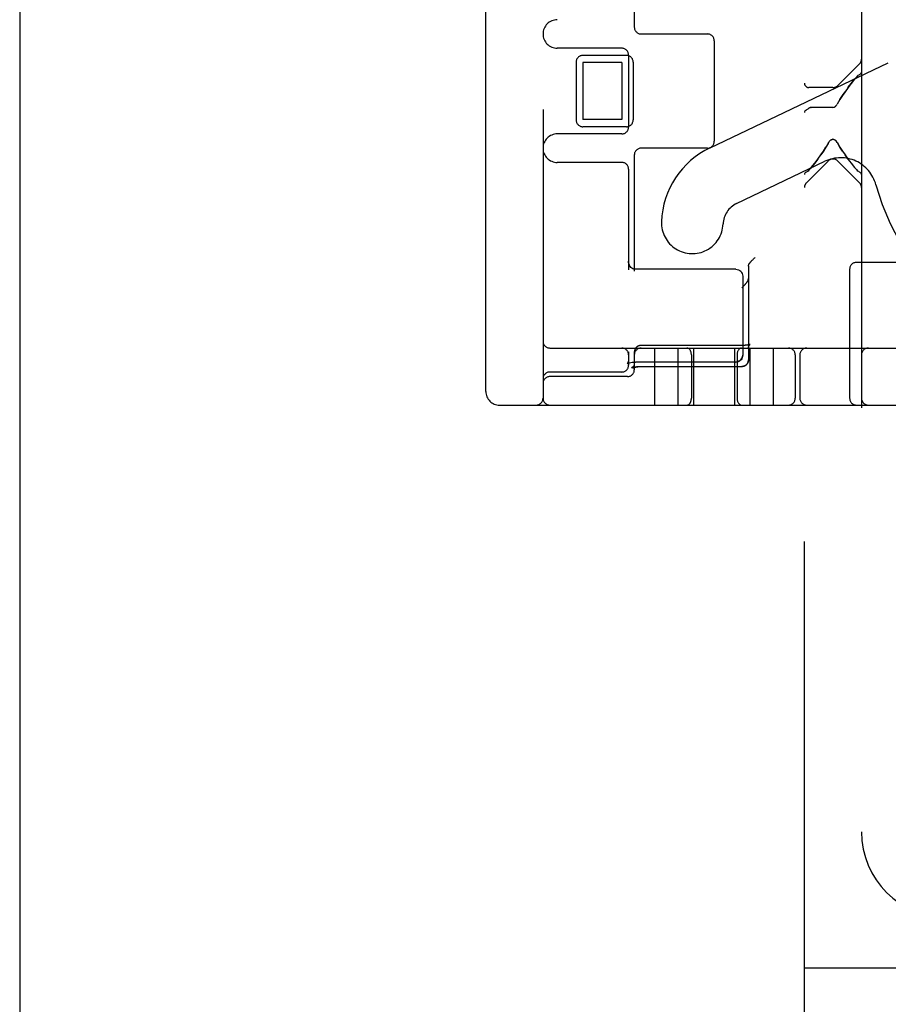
# Model space of a CAD drawing. Header units: inches. Extents: x 0 to 212, y 0 to 138.
# Tile 4 of 100: x 30.08 to 31.99, y 49.67 to 51.83. Entities that reach past the tile are written whole.
import ezdxf

# ---------------------------------------------------------------- set-up
doc = ezdxf.new("R2010")
doc.units = ezdxf.units.IN
doc.header["$LTSCALE"] = 11.6875
doc.header["$MEASUREMENT"] = 0
doc.linetypes.add('HIDDEN', pattern=[0.2, 0.1, -0.1])
doc.layers.get('0').update_dxf_attribs({"linetype": 'CONTINUOUS'})
doc.layers.add('DEFAULT_2', color=8, linetype='HIDDEN')

msp = doc.modelspace()

# ---------------------------------------------------------------- linework, layer by layer
at = {"color": 3, "linetype": 'Continuous'}
msp.add_line((30.0832, 88.9818), (30.0832, 14.6068), dxfattribs=at)
at = {"layer": 'DEFAULT_2', "color": 8, "linetype": 'HIDDEN'}
for p, q in [((31.8017, 49.5146), (31.8017, 55.0151)), ((31.9267, 54.4821), (31.9267, 50.0476)), ((31.1042, 51.0118), (31.1042, 53.9518)), ((31.2292, 53.9668), (31.2292, 50.9968)), ((31.4292, 51.9668), (31.4292, 51.8093)), ((31.4442, 51.7943), (31.5892, 51.7943)), ((31.6042, 51.7793), (31.6042, 51.5593)), ((31.4017, 51.7631), (31.2604, 51.7631)), ((31.3017, 51.7324), (31.3017, 51.6062)), ((31.4117, 51.7474), (31.3167, 51.7474)), ((31.4017, 51.7318), (31.3167, 51.7318)), ((31.3167, 51.7318), (31.3167, 51.6068)), ((31.4017, 51.7318), (31.4017, 51.6068)), ((31.4167, 51.7481), (31.4167, 51.5906)), ((31.4267, 51.7324), (31.4267, 51.6062)), ((31.595, 51.5451), (31.9854, 51.7312)), ((31.8748, 51.6813), (31.9223, 51.7288)), ((31.9117, 51.6955), (31.9136, 51.6978)), ((31.9173, 51.7016), (31.9191, 51.7032)), ((31.9223, 51.7054), (31.9207, 51.7044)), ((31.8642, 51.6769), (31.8117, 51.6769)), ((31.8795, 51.6508), (31.8737, 51.6407)), ((31.8117, 51.6318), (31.8128, 51.6325)), ((31.8128, 51.6325), (31.8117, 51.6318)), ((31.8141, 51.6331), (31.8128, 51.6325)), ((31.8153, 51.6334), (31.8167, 51.6336)), ((31.8642, 51.6336), (31.8167, 51.6336)), ((31.8688, 51.6352), (31.8673, 51.6343)), ((31.8702, 51.6363), (31.8687, 51.6351)), ((31.8714, 51.6376), (31.8701, 51.6362)), ((31.4017, 51.6068), (31.3167, 51.6068)), ((31.4117, 51.5912), (31.3167, 51.5912)), ((31.4017, 51.5756), (31.2604, 51.5756)), ((31.5892, 51.5443), (31.4442, 51.5443)), ((31.8536, 51.5548), (31.8548, 51.5569)), ((31.8736, 51.5569), (31.8748, 51.5548)), ((31.4292, 51.5293), (31.4292, 51.2751)), ((31.6531, 51.4233), (31.8467, 51.5156)), ((31.8536, 51.5161), (31.8061, 51.4686)), ((31.8748, 51.5161), (31.9223, 51.4686)), ((31.8972, 51.5204), (31.8907, 51.5294)), ((31.4017, 51.5131), (31.2604, 51.5131)), ((31.4167, 51.4981), (31.4167, 51.2783)), ((31.8111, 51.4957), (31.8093, 51.4942)), ((31.8167, 51.5018), (31.8148, 51.4996)), ((31.9041, 51.5113), (31.9117, 51.5018)), ((31.9136, 51.4996), (31.9117, 51.5018)), ((31.9173, 51.4957), (31.9191, 51.4942)), ((31.9207, 51.4929), (31.919, 51.4942)), ((31.8061, 51.4919), (31.8076, 51.4929)), ((31.9207, 51.4929), (31.9223, 51.4919)), ((31.6876, 51.2992), (31.6884, 51.3001)), ((31.6884, 51.3001), (31.6892, 51.3009)), ((31.6892, 51.3009), (31.6901, 51.3018)), ((31.6901, 51.3018), (31.691, 51.3027)), ((31.691, 51.3027), (31.6919, 51.3036)), ((31.6919, 51.3036), (31.6928, 51.3045)), ((31.6928, 51.3045), (31.6937, 51.3053)), ((31.4317, 51.2791), (31.43, 51.2792)), ((31.6517, 51.2791), (31.4317, 51.2791)), ((31.6792, 51.2859), (31.6792, 51.0809)), ((31.6854, 51.2969), (31.6861, 51.2977)), ((31.6861, 51.2977), (31.6868, 51.2984)), ((31.6868, 51.2984), (31.6876, 51.2992)), ((31.9007, 51.2793), (31.9007, 50.9968)), ((32.2607, 51.2943), (31.9157, 51.2943)), ((31.6667, 51.2641), (31.6667, 51.0912)), ((31.2442, 51.1068), (33.5742, 51.1068)), ((31.665, 51.1125), (31.4442, 51.1125)), ((31.4742, 50.9818), (31.4742, 51.1068)), ((31.5252, 50.9818), (31.5252, 51.1068)), ((31.5592, 50.9818), (31.5592, 51.1068)), ((31.6492, 50.9818), (31.6492, 51.1068)), ((31.6655, 51.1125), (31.6647, 51.1125)), ((31.6665, 51.1125), (31.666, 51.1125)), ((31.6792, 51.1075), (31.6792, 51.1079)), ((31.6792, 51.1069), (31.6792, 51.1072)), ((31.683, 51.1148), (31.683, 51.1148)), ((31.6832, 50.9818), (31.6832, 51.1068)), ((31.7342, 50.9818), (31.7342, 51.1068)), ((31.4167, 51.0987), (31.4167, 51.0693)), ((31.4292, 51.0986), (31.4292, 51.0982)), ((31.4292, 51.0976), (31.4292, 51.0593)), ((31.4295, 51.1005), (31.4294, 51.1001)), ((31.5542, 51.0918), (31.5542, 50.9968)), ((31.6542, 51.0918), (31.6542, 50.9968)), ((31.7817, 51.0918), (31.7817, 50.9968)), ((31.7917, 51.0918), (31.7917, 50.9968)), ((31.4136, 51.0726), (31.414, 51.0728)), ((31.4137, 51.0727), (31.4136, 51.0726)), ((31.4138, 51.0727), (31.4137, 51.0727)), ((31.414, 51.0728), (31.415, 51.0733)), ((31.4151, 51.0745), (31.4143, 51.0733)), ((31.4149, 51.0733), (31.4166, 51.074)), ((31.4165, 51.0739), (31.4188, 51.0746)), ((31.4188, 51.0746), (31.4215, 51.0753)), ((31.4215, 51.0753), (31.4247, 51.0758)), ((31.4233, 51.0637), (31.424, 51.064)), ((31.4246, 51.0758), (31.4281, 51.0761)), ((31.428, 51.0761), (31.4317, 51.0762)), ((31.6517, 51.0762), (31.4317, 51.0762)), ((31.4403, 51.0664), (31.6647, 51.0664)), ((31.4433, 51.0664), (31.6647, 51.0664)), ((31.667, 51.0666), (31.6666, 51.0665)), ((31.6674, 51.0667), (31.667, 51.0666)), ((31.6674, 51.0667), (31.6678, 51.0667)), ((31.6678, 51.0667), (31.6682, 51.0668)), ((31.6747, 51.0704), (31.6744, 51.0701)), ((31.675, 51.0707), (31.6747, 51.0704)), ((31.6753, 51.071), (31.6749, 51.0707)), ((31.6755, 51.0713), (31.6752, 51.0709)), ((31.679, 51.0789), (31.6791, 51.0793)), ((31.6792, 51.0801), (31.6791, 51.0797)), ((31.6791, 51.0793), (31.6791, 51.0797)), ((31.4017, 51.0543), (31.2442, 51.0543)), ((31.4142, 51.0443), (31.2442, 51.0443)), ((31.1342, 50.9818), (33.4492, 50.9818)), ((31.8017, 49.7501), (32.2254, 49.7501))]:
    msp.add_line(p, q, dxfattribs=at)
for points in [[(31.9223, 51.7054), (31.9241, 51.7066), (31.9255, 51.7079), (31.9264, 51.7093), (31.9267, 51.7108)], [(31.9117, 51.6955), (31.9042, 51.6861), (31.8972, 51.6769), (31.8907, 51.668)], [(31.8971, 51.6769), (31.9041, 51.6861), (31.9117, 51.6955)], [(31.9207, 51.7044), (31.919, 51.7032), (31.9173, 51.7016), (31.9154, 51.6998), (31.9136, 51.6978)], [(31.8795, 51.6508), (31.8848, 51.6593), (31.8907, 51.668)], [(31.8907, 51.668), (31.8848, 51.6593), (31.8795, 51.6508)], [(31.8117, 51.6318), (31.809, 51.6299), (31.8065, 51.6282), (31.8045, 51.6267), (31.8029, 51.6253), (31.802, 51.6238), (31.8017, 51.6223)], [(31.8167, 51.6336), (31.8153, 51.6334), (31.814, 51.6331)], [(31.8642, 51.6336), (31.8658, 51.6338), (31.8673, 51.6343)], [(31.8714, 51.6376), (31.8726, 51.639), (31.8737, 51.6407)], [(31.8548, 51.5569), (31.8561, 51.5587), (31.8575, 51.5604), (31.859, 51.5618), (31.8607, 51.5628), (31.8624, 51.5635), (31.8642, 51.5638), (31.866, 51.5635), (31.8677, 51.5628), (31.8694, 51.5617), (31.8709, 51.5604), (31.8723, 51.5587)], [(31.8736, 51.5569), (31.8723, 51.5588), (31.8708, 51.5604), (31.8693, 51.5618), (31.8676, 51.5629), (31.8659, 51.5636), (31.8641, 51.5638), (31.8622, 51.5635), (31.8605, 51.5628), (31.8589, 51.5617), (31.8574, 51.5603), (31.8561, 51.5587)], [(31.8536, 51.5548), (31.8489, 51.5466), (31.8436, 51.5381), (31.8377, 51.5294)], [(31.8377, 51.5294), (31.8436, 51.5381), (31.8489, 51.5465)], [(31.8848, 51.5381), (31.8795, 51.5465), (31.8748, 51.5548)], [(31.8748, 51.5548), (31.8795, 51.5466), (31.8848, 51.5381), (31.8907, 51.5294)], [(31.8167, 51.5018), (31.8242, 51.5113), (31.8312, 51.5204), (31.8377, 51.5294)], [(31.8312, 51.5205), (31.8242, 51.5113), (31.8167, 51.5018)], [(31.8907, 51.5294), (31.8971, 51.5205), (31.9042, 51.5113)], [(31.8076, 51.4929), (31.8093, 51.4942), (31.8111, 51.4957), (31.8129, 51.4976), (31.8148, 51.4996)], [(31.9136, 51.4996), (31.9154, 51.4976), (31.9173, 51.4957)], [(31.8061, 51.4919), (31.8043, 51.4908), (31.8029, 51.4895), (31.802, 51.4881), (31.8017, 51.4865)], [(31.9267, 51.4865), (31.9264, 51.4881), (31.9255, 51.4895), (31.9241, 51.4908), (31.9223, 51.4919)], [(31.4279, 51.2797), (31.4257, 51.2804), (31.4237, 51.2816), (31.4217, 51.2833), (31.4199, 51.2854), (31.4184, 51.2881), (31.4174, 51.2912), (31.4168, 51.2947), (31.4167, 51.2968)], [(31.43, 51.2792), (31.4278, 51.2797), (31.4256, 51.2805), (31.4234, 51.2818), (31.4215, 51.2835), (31.4197, 51.2857), (31.4183, 51.2884), (31.4172, 51.2916), (31.4167, 51.2954), (31.4167, 51.2967)], [(31.6517, 51.2791), (31.6546, 51.2788), (31.6574, 51.278), (31.66, 51.2766), (31.6623, 51.2747), (31.6642, 51.2725), (31.6655, 51.2699), (31.6664, 51.2671), (31.6667, 51.2641)], [(31.6792, 51.2859), (31.6792, 51.2862), (31.6792, 51.2865), (31.6792, 51.2869), (31.6793, 51.2872), (31.6793, 51.2875), (31.6794, 51.2878), (31.6795, 51.2882), (31.6795, 51.2885), (31.6796, 51.2888), (31.6797, 51.2891), (31.6799, 51.2894), (31.68, 51.2898), (31.6801, 51.2901), (31.6803, 51.2904), (31.6804, 51.2907), (31.6806, 51.291), (31.6808, 51.2912), (31.681, 51.2915), (31.6812, 51.2918), (31.6814, 51.2921)], [(31.6814, 51.2921), (31.6815, 51.2923), (31.6817, 51.2926), (31.6819, 51.2928), (31.6821, 51.2931), (31.6824, 51.2934), (31.6826, 51.2936), (31.6828, 51.2939), (31.6831, 51.2942), (31.6833, 51.2945), (31.6836, 51.2949), (31.6839, 51.2952), (31.6842, 51.2955), (31.6845, 51.2958), (31.6848, 51.2962), (31.6851, 51.2965), (31.6854, 51.2969)], [(31.6779, 51.2545), (31.6781, 51.2548), (31.6782, 51.255), (31.6783, 51.2553), (31.6785, 51.2556), (31.6786, 51.2559), (31.6787, 51.2562), (31.6788, 51.2565), (31.6789, 51.2567), (31.6789, 51.257), (31.679, 51.2573), (31.6791, 51.2576), (31.6791, 51.2579), (31.6791, 51.2582), (31.6792, 51.2585), (31.6792, 51.2588), (31.6792, 51.2591)], [(31.6779, 51.2545), (31.6778, 51.2543), (31.6776, 51.254), (31.6775, 51.2538), (31.6773, 51.2535), (31.6772, 51.2532), (31.677, 51.253), (31.6768, 51.2527), (31.6766, 51.2524), (31.6764, 51.2521), (31.6762, 51.2518), (31.6759, 51.2515), (31.6757, 51.2511), (31.6755, 51.2508), (31.6752, 51.2505), (31.6749, 51.2501), (31.6747, 51.2497), (31.6744, 51.2494), (31.6741, 51.249), (31.6738, 51.2486), (31.6735, 51.2482), (31.6732, 51.2478), (31.6728, 51.2474), (31.6725, 51.247), (31.6721, 51.2466), (31.6718, 51.2462), (31.6714, 51.2458), (31.671, 51.2454), (31.6707, 51.2449), (31.6703, 51.2445), (31.6699, 51.244), (31.6695, 51.2436), (31.669, 51.2432), (31.6686, 51.2427), (31.6682, 51.2423), (31.6678, 51.2418), (31.6673, 51.2414), (31.6669, 51.2409), (31.6665, 51.2405), (31.666, 51.2401), (31.6656, 51.2396), (31.6651, 51.2392), (31.6647, 51.2388)], [(31.4442, 51.1125), (31.4439, 51.1125), (31.4435, 51.1125), (31.4431, 51.1125), (31.4427, 51.1124), (31.4423, 51.1124), (31.4419, 51.1123), (31.4415, 51.1123), (31.4412, 51.1122), (31.4408, 51.1121), (31.4404, 51.112), (31.44, 51.1119), (31.4396, 51.1118), (31.4392, 51.1117), (31.4389, 51.1115), (31.4385, 51.1114), (31.4381, 51.1112), (31.4378, 51.1111), (31.4374, 51.1109), (31.437, 51.1107), (31.4367, 51.1105), (31.4364, 51.1103), (31.436, 51.1101), (31.4357, 51.1099), (31.4354, 51.1096), (31.435, 51.1094), (31.4347, 51.1092), (31.4344, 51.1089), (31.4341, 51.1086), (31.4338, 51.1084), (31.4335, 51.1081), (31.4333, 51.1078), (31.433, 51.1075), (31.4327, 51.1072), (31.4325, 51.1069), (31.4322, 51.1066), (31.432, 51.1063), (31.4318, 51.106), (31.4316, 51.1056), (31.4313, 51.1053), (31.4311, 51.105), (31.431, 51.1046), (31.4308, 51.1043), (31.4306, 51.1039), (31.4304, 51.1035), (31.4303, 51.1032), (31.4301, 51.1028), (31.43, 51.1024), (31.4299, 51.1021), (31.4298, 51.1017), (31.4297, 51.1013), (31.4296, 51.1009), (31.4295, 51.1005), (31.4294, 51.1001), (31.4293, 51.0997), (31.4293, 51.0994), (31.4293, 51.099), (31.4292, 51.0986), (31.4292, 51.0982), (31.4292, 51.0978), (31.4292, 51.0976)], [(31.683, 51.1148), (31.683, 51.1148), (31.683, 51.1148), (31.683, 51.1148), (31.6829, 51.1148), (31.6829, 51.1148), (31.6829, 51.1148), (31.6828, 51.1147), (31.6828, 51.1147), (31.6827, 51.1147), (31.6826, 51.1146), (31.6825, 51.1146), (31.6824, 51.1146), (31.6823, 51.1145), (31.6822, 51.1145), (31.682, 51.1144), (31.6819, 51.1144), (31.6817, 51.1143), (31.6816, 51.1143), (31.6814, 51.1142), (31.6812, 51.1142), (31.681, 51.1141), (31.6808, 51.1141), (31.6805, 51.114), (31.6803, 51.1139), (31.68, 51.1139), (31.6798, 51.1138), (31.6795, 51.1138), (31.6792, 51.1137), (31.6789, 51.1136), (31.6786, 51.1136), (31.6783, 51.1135), (31.6779, 51.1135), (31.6776, 51.1134), (31.6772, 51.1134), (31.6769, 51.1133), (31.6765, 51.1132), (31.6761, 51.1132), (31.6758, 51.1131), (31.6754, 51.1131), (31.675, 51.113), (31.6746, 51.113), (31.6742, 51.113), (31.6737, 51.1129), (31.6733, 51.1129), (31.6729, 51.1128), (31.6725, 51.1128), (31.672, 51.1128), (31.6716, 51.1127), (31.6711, 51.1127), (31.6707, 51.1127), (31.6702, 51.1126), (31.6697, 51.1126), (31.6693, 51.1126), (31.6688, 51.1126), (31.6683, 51.1126), (31.6679, 51.1125), (31.6674, 51.1125), (31.6669, 51.1125), (31.6665, 51.1125), (31.666, 51.1125), (31.6655, 51.1125)], [(31.672, 51.1128), (31.6716, 51.1127), (31.6711, 51.1127)], [(31.6792, 51.1069), (31.6792, 51.1072), (31.6792, 51.1075), (31.6792, 51.1079), (31.6793, 51.1083), (31.6793, 51.1086), (31.6794, 51.109), (31.6795, 51.1094), (31.6796, 51.1097), (31.6797, 51.1101), (31.6798, 51.1104), (31.6799, 51.1107), (31.68, 51.111), (31.6802, 51.1113), (31.6803, 51.1116), (31.6804, 51.1119), (31.6806, 51.1122), (31.6807, 51.1124), (31.6809, 51.1126), (31.681, 51.1128), (31.6812, 51.113), (31.6813, 51.1132), (31.6814, 51.1134), (31.6816, 51.1136), (31.6817, 51.1137), (31.6818, 51.1138), (31.682, 51.114), (31.6821, 51.1141), (31.6822, 51.1142), (31.6823, 51.1143), (31.6824, 51.1144), (31.6825, 51.1144), (31.6826, 51.1145), (31.6826, 51.1146), (31.6827, 51.1146), (31.6828, 51.1147), (31.6828, 51.1147), (31.6829, 51.1147), (31.6829, 51.1148), (31.6829, 51.1148), (31.683, 51.1148), (31.683, 51.1148), (31.683, 51.1148)], [(31.4293, 51.0997), (31.4293, 51.0994), (31.4293, 51.099)], [(31.6517, 51.0762), (31.6546, 51.0765), (31.6574, 51.0774), (31.66, 51.0787), (31.6623, 51.0806), (31.6642, 51.0829), (31.6655, 51.0855), (31.6664, 51.0883), (31.6667, 51.0912)], [(31.6667, 51.0912), (31.6664, 51.0886), (31.6657, 51.0859), (31.6645, 51.0835), (31.6629, 51.0813), (31.6608, 51.0793), (31.6584, 51.0778), (31.6556, 51.0767), (31.6526, 51.0762), (31.6517, 51.0762)], [(31.4143, 51.0733), (31.4138, 51.0728), (31.4137, 51.0727)], [(31.4167, 51.0802), (31.4166, 51.0787), (31.416, 51.0763), (31.4151, 51.0745)], [(31.4167, 51.0802), (31.4166, 51.0786), (31.416, 51.0762)], [(31.4292, 51.0708), (31.4292, 51.0706), (31.4292, 51.0704), (31.4292, 51.0702), (31.4291, 51.0701), (31.4291, 51.0699), (31.4291, 51.0697), (31.429, 51.0695), (31.429, 51.0694), (31.4289, 51.0692), (31.4289, 51.069), (31.4288, 51.0688), (31.4287, 51.0687), (31.4286, 51.0685), (31.4285, 51.0683), (31.4284, 51.0681), (31.4283, 51.0679), (31.4282, 51.0677), (31.4281, 51.0676), (31.4279, 51.0674), (31.4278, 51.0672), (31.4277, 51.067), (31.4275, 51.0668), (31.4273, 51.0666), (31.4272, 51.0664), (31.427, 51.0662), (31.4268, 51.0661), (31.4266, 51.0659), (31.4264, 51.0657), (31.4262, 51.0655), (31.426, 51.0654), (31.4257, 51.0652), (31.4255, 51.065), (31.4253, 51.0649), (31.425, 51.0647), (31.4248, 51.0645), (31.4246, 51.0644), (31.4243, 51.0642), (31.424, 51.0641), (31.4238, 51.064), (31.4235, 51.0638), (31.4233, 51.0637)], [(31.424, 51.064), (31.424, 51.064), (31.4242, 51.0641), (31.4243, 51.0641), (31.4245, 51.0642), (31.4246, 51.0642), (31.4248, 51.0643), (31.425, 51.0643), (31.4252, 51.0644), (31.4254, 51.0645), (31.4256, 51.0645), (31.4259, 51.0646), (31.4261, 51.0647), (31.4264, 51.0647), (31.4266, 51.0648), (31.4269, 51.0649), (31.4272, 51.065), (31.4276, 51.065), (31.4279, 51.0651), (31.4283, 51.0652), (31.4286, 51.0653), (31.429, 51.0653), (31.4294, 51.0654), (31.4298, 51.0655), (31.4302, 51.0656), (31.4306, 51.0656), (31.431, 51.0657), (31.4314, 51.0658), (31.4319, 51.0658), (31.4323, 51.0659), (31.4328, 51.0659), (31.4333, 51.066), (31.4337, 51.066), (31.4342, 51.0661), (31.4347, 51.0661), (31.4352, 51.0662), (31.4357, 51.0662), (31.4362, 51.0663), (31.4367, 51.0663), (31.4372, 51.0663), (31.4377, 51.0663), (31.4382, 51.0664), (31.4388, 51.0664), (31.4393, 51.0664), (31.4398, 51.0664), (31.4403, 51.0664)], [(31.4292, 51.0708), (31.4292, 51.0705), (31.4292, 51.0701), (31.4291, 51.0697), (31.4291, 51.0693), (31.4291, 51.069), (31.429, 51.0686), (31.4289, 51.0683), (31.4288, 51.0679), (31.4288, 51.0676), (31.4287, 51.0673), (31.4286, 51.0669), (31.4285, 51.0666), (31.4283, 51.0664), (31.4282, 51.0661), (31.4281, 51.0658), (31.428, 51.0656), (31.4279, 51.0653), (31.4277, 51.0651), (31.4276, 51.0649), (31.4275, 51.0647), (31.4274, 51.0645), (31.4273, 51.0644), (31.4272, 51.0642), (31.4271, 51.0641), (31.427, 51.0639), (31.4269, 51.0638), (31.4268, 51.0637), (31.4267, 51.0636), (31.4266, 51.0635), (31.4265, 51.0634), (31.4264, 51.0633), (31.4264, 51.0633), (31.4263, 51.0632), (31.4262, 51.0631), (31.4262, 51.0631), (31.4261, 51.063), (31.4261, 51.063), (31.4261, 51.063), (31.426, 51.063), (31.426, 51.063), (31.426, 51.0629)], [(31.426, 51.0629), (31.426, 51.0629), (31.426, 51.063), (31.426, 51.063), (31.4261, 51.063), (31.4261, 51.063), (31.4262, 51.0631), (31.4262, 51.0631), (31.4263, 51.0631), (31.4264, 51.0632), (31.4265, 51.0632), (31.4266, 51.0633), (31.4267, 51.0633), (31.4268, 51.0634), (31.427, 51.0635), (31.4271, 51.0635), (31.4273, 51.0636), (31.4275, 51.0637), (31.4276, 51.0638), (31.4278, 51.0638), (31.428, 51.0639), (31.4283, 51.064), (31.4285, 51.0641), (31.4287, 51.0642), (31.429, 51.0643), (31.4292, 51.0644), (31.4295, 51.0644), (31.4298, 51.0645), (31.4301, 51.0646), (31.4304, 51.0647), (31.4307, 51.0648), (31.431, 51.0649), (31.4313, 51.065), (31.4317, 51.065), (31.432, 51.0651), (31.4324, 51.0652), (31.4327, 51.0653), (31.4331, 51.0654), (31.4335, 51.0654), (31.4339, 51.0655), (31.4342, 51.0656), (31.4346, 51.0657), (31.435, 51.0657), (31.4354, 51.0658), (31.4358, 51.0659), (31.4363, 51.0659), (31.4367, 51.066), (31.4371, 51.066), (31.4375, 51.0661), (31.438, 51.0661), (31.4384, 51.0662), (31.4388, 51.0662), (31.4393, 51.0662), (31.4397, 51.0663), (31.4402, 51.0663), (31.4406, 51.0663), (31.4411, 51.0663), (31.4415, 51.0664), (31.442, 51.0664), (31.4424, 51.0664), (31.4429, 51.0664), (31.4433, 51.0664)], [(31.6667, 51.0665), (31.6663, 51.0665), (31.6659, 51.0665), (31.6655, 51.0664), (31.6651, 51.0664), (31.6647, 51.0664)], [(31.6647, 51.0664), (31.6649, 51.0664), (31.6652, 51.0664), (31.6656, 51.0664), (31.666, 51.0665), (31.6663, 51.0665)], [(31.6681, 51.0668), (31.6685, 51.0669), (31.6688, 51.067), (31.6692, 51.0671), (31.6695, 51.0672), (31.6699, 51.0674), (31.6702, 51.0675), (31.6706, 51.0677), (31.6709, 51.0678), (31.6713, 51.068), (31.6716, 51.0682), (31.6719, 51.0683), (31.6722, 51.0685), (31.6726, 51.0687), (31.6729, 51.069), (31.6732, 51.0692), (31.6735, 51.0694), (31.6738, 51.0696), (31.6741, 51.0699)], [(31.6744, 51.0702), (31.6741, 51.0699), (31.6738, 51.0696), (31.6735, 51.0694), (31.6731, 51.0691), (31.6728, 51.0689), (31.6725, 51.0687), (31.6722, 51.0685), (31.6718, 51.0683), (31.6715, 51.0681), (31.6711, 51.0679), (31.6708, 51.0677), (31.6704, 51.0676), (31.6701, 51.0674), (31.6697, 51.0673), (31.6693, 51.0672), (31.6689, 51.067), (31.6686, 51.0669), (31.6682, 51.0668)], [(31.6755, 51.0713), (31.6758, 51.0716), (31.676, 51.0719), (31.6763, 51.0722), (31.6765, 51.0725), (31.6767, 51.0728), (31.677, 51.0732), (31.6772, 51.0735), (31.6774, 51.0739), (31.6776, 51.0742), (31.6777, 51.0746), (31.6779, 51.075), (31.6781, 51.0753), (31.6782, 51.0757), (31.6784, 51.0761), (31.6785, 51.0765), (31.6786, 51.0769), (31.6787, 51.0773), (31.6788, 51.0777), (31.6789, 51.0781), (31.679, 51.0785), (31.6791, 51.079)], [(31.679, 51.0786), (31.6789, 51.0782), (31.6788, 51.0778), (31.6788, 51.0774), (31.6787, 51.077), (31.6785, 51.0767), (31.6784, 51.0763), (31.6783, 51.0759), (31.6782, 51.0755), (31.678, 51.0752), (31.6778, 51.0748), (31.6777, 51.0745), (31.6775, 51.0741), (31.6773, 51.0738), (31.6771, 51.0734), (31.6769, 51.0731), (31.6767, 51.0728), (31.6765, 51.0724), (31.6762, 51.0721), (31.676, 51.0718), (31.6757, 51.0715), (31.6755, 51.0712)], [(31.6792, 51.0801), (31.6792, 51.0805), (31.6792, 51.0809)]]:
    msp.add_lwpolyline(points, dxfattribs=at)
for centre, radius, start, end in [((31.2604, 51.7943), 0.0312, 90, 270), ((31.4442, 51.8093), 0.015, 180, 270), ((31.5892, 51.7793), 0.015, 0, 90), ((31.4017, 51.7481), 0.015, 0, 90), ((31.3167, 51.7324), 0.015, 90, 180), ((31.4117, 51.7324), 0.015, 0, 90), ((31.9117, 51.7394), 0.015, 315, 360), ((31.8117, 51.6869), 0.01, 180, 270), ((31.8642, 51.6919), 0.015, 270, 315), ((31.3167, 51.6062), 0.015, 180, 270), ((31.4117, 51.6062), 0.015, 270, 360), ((31.4017, 51.5906), 0.015, 270, 360), ((31.2604, 51.5443), 0.0312, 90, 270), ((31.5892, 51.5593), 0.015, 270, 360), ((31.4442, 51.5293), 0.015, 90, 180), ((31.6755, 51.3764), 0.1869, 115.49, 177.8274), ((31.8811, 51.4433), 0.08, 15.288, 115.4899), ((31.8642, 51.5055), 0.015, 45, 135), ((31.4017, 51.4981), 0.015, 0, 90), ((31.8167, 51.458), 0.015, 135, 180), ((31.9117, 51.458), 0.015, 0, 45), ((32.4792, 51.6068), 0.54, 195.288, 270.2336), ((31.6755, 51.3764), 0.0519, 115.49, 177.8274), ((31.5561, 51.3809), 0.0675, 177.8274, 357.8274), ((31.9157, 51.2793), 0.015, 90, 180), ((31.2442, 51.1218), 0.015, 180, 270), ((31.4017, 51.0918), 0.015, 0, 90), ((31.4442, 51.0918), 0.015, 90, 180), ((31.7667, 51.0918), 0.015, 0, 90), ((31.8067, 51.0918), 0.015, 90, 180), ((31.9417, 51.0918), 0.015, 90, 180), ((31.4017, 51.0693), 0.015, 270, 360), ((31.2442, 51.0393), 0.015, 90, 180), ((31.2442, 51.0293), 0.015, 90, 180), ((31.4142, 51.0593), 0.015, 270, 360), ((31.1342, 51.0118), 0.03, 180, 270), ((31.2142, 50.9968), 0.015, 270, 360), ((31.2442, 50.9968), 0.015, 180, 270), ((31.7667, 50.9968), 0.015, 270, 360), ((31.8067, 50.9968), 0.015, 180, 270), ((31.9157, 50.9968), 0.015, 180, 270), ((31.9417, 50.9968), 0.015, 180, 270), ((32.1147, 50.0476), 0.188, 180, 270)]:
    msp.add_arc(centre, radius, start, end, dxfattribs=at)
for centre, start_param, end_param in [((31.5445, 51.0918), -1.570796, 0), ((31.6639, 51.0918), 0, 1.570796), ((31.5445, 50.9968), -3.141593, -1.570796), ((31.6639, 50.9968), -4.712389, -3.141593)]:
    msp.add_ellipse(centre, major_axis=(0, 0.015), ratio=0.644444, start_param=start_param, end_param=end_param, dxfattribs=at)

doc.saveas('drawing.dxf')
